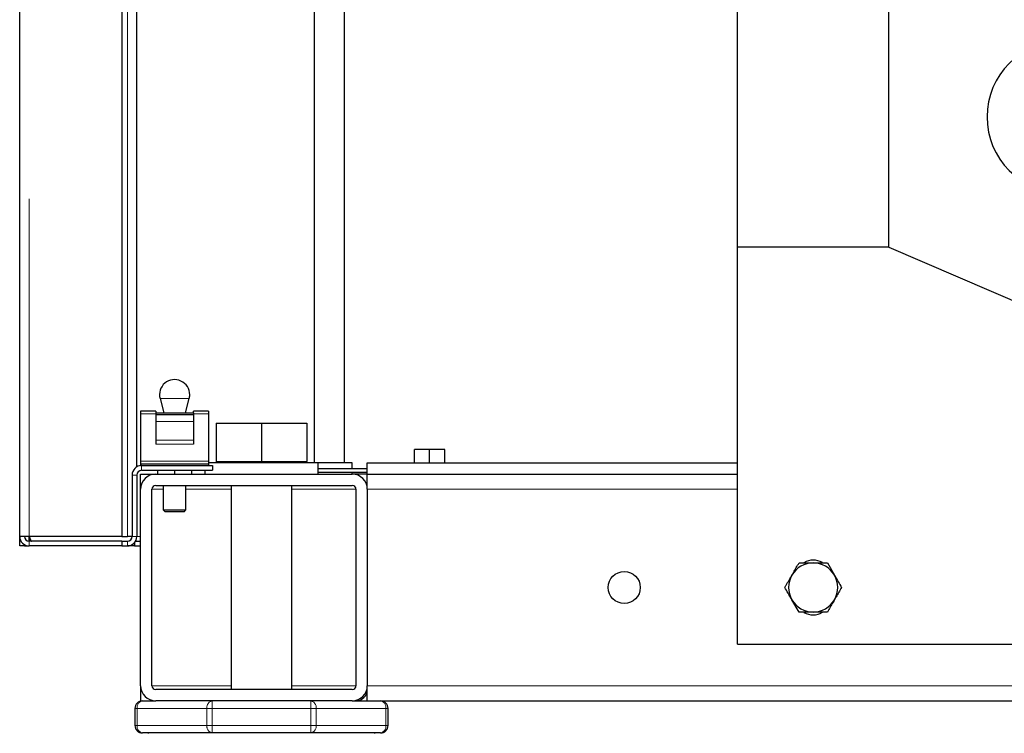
# Model space of a CAD drawing. Header units: millimetres. Extents: x 26 to 242, y 76 to 156.
# Tile 23 of 72: x 96.96 to 102.17, y 78.63 to 82.41. Entities that reach past the tile are written whole.
import ezdxf

# ---------------------------------------------------------------- set-up
doc = ezdxf.new("R2010")
doc.units = ezdxf.units.MM
doc.linetypes.add('PHANTOM', pattern=[12.7, 6.35, -1.27, 1.27, -1.27, 1.27, -1.27])

msp = doc.modelspace()

# ---------------------------------------------------------------- linework, layer by layer
at = {"color": 7, "linetype": 'Continuous', "lineweight": 25}
for p, q in [((96.9633, 79.6759), (96.9633, 106.8759)), ((97.5033, 106.3718), (97.5033, 79.6759)), ((97.5833, 80.0442), (97.5833, 106.2918)), ((98.5233, 80.0659), (98.5233, 88.0639)), ((98.6803, 87.9458), (98.6803, 80.0659)), ((98.6833, 80.0659), (98.6833, 87.9435)), ((101.5633, 81.2059), (101.5633, 86.7757)), ((100.7633, 81.2059), (100.7633, 84.2459)), ((101.5633, 81.2059), (100.7633, 81.2059)), ((100.7633, 79.1059), (100.7633, 81.2059)), ((101.5633, 81.2059), (104.3633, 80.0059)), ((97.706, 80.4052), (97.7261, 80.3305)), ((97.8406, 80.3305), (97.8606, 80.4052)), ((97.6833, 80.3389), (97.6033, 80.3389)), ((97.6033, 80.3389), (97.6033, 80.3242)), ((97.6033, 80.3242), (97.6033, 80.0741)), ((97.6833, 80.3389), (97.6833, 80.3305)), ((97.6833, 80.3305), (97.8833, 80.3305)), ((97.6833, 80.3305), (97.6833, 80.321)), ((97.6833, 80.321), (97.8833, 80.321)), ((97.6833, 80.321), (97.6833, 80.2841)), ((97.9633, 80.3389), (97.8833, 80.3389)), ((97.8833, 80.3305), (97.8833, 80.3389)), ((97.8833, 80.3305), (97.8833, 80.321)), ((97.8833, 80.321), (97.8833, 80.2841)), ((97.9633, 80.3389), (97.9633, 80.3242)), ((97.9633, 80.3242), (97.9633, 80.0741)), ((97.6833, 80.2841), (97.6833, 80.1846)), ((97.8833, 80.2841), (97.8833, 80.1846)), ((98.0033, 80.2759), (98.0033, 80.0719)), ((98.0033, 80.2759), (98.2433, 80.2759)), ((98.2433, 80.2759), (98.2433, 80.0719)), ((98.2433, 80.2759), (98.4833, 80.2759)), ((98.4833, 80.2759), (98.4833, 80.0719)), ((97.6833, 80.1846), (97.6833, 80.1651)), ((97.8833, 80.1846), (97.8833, 80.1651)), ((99.0533, 80.0659), (99.0533, 80.1359)), ((99.1333, 80.1359), (99.0533, 80.1359)), ((99.1333, 80.0659), (99.1333, 80.1359)), ((99.2133, 80.1359), (99.1333, 80.1359)), ((99.2133, 80.0659), (99.2133, 80.1359)), ((97.6033, 80.0741), (97.6033, 80.0609)), ((97.6033, 80.0609), (97.6033, 80.0509)), ((97.6033, 80.0609), (97.9633, 80.0609)), ((97.6033, 80.0509), (97.6083, 80.0509)), ((97.6083, 80.0509), (97.9833, 80.0509)), ((97.9633, 80.0741), (97.9633, 80.0609)), ((98.5433, 80.0659), (97.9633, 80.0659)), ((97.9633, 80.0609), (97.9633, 80.0509)), ((97.9833, 80.0509), (97.9833, 80.0259)), ((98.0033, 80.0719), (98.0033, 80.0659)), ((98.0033, 80.0719), (98.1233, 80.0719)), ((98.1233, 80.0719), (98.2433, 80.0719)), ((98.2433, 80.0719), (98.3633, 80.0719)), ((98.3633, 80.0719), (98.4833, 80.0719)), ((98.4833, 80.0659), (98.4833, 80.0719)), ((98.5433, 80.0059), (98.5433, 80.0659)), ((98.7233, 80.0659), (98.5433, 80.0659)), ((98.7233, 80.0359), (98.7233, 80.0659)), ((98.8033, 80.0059), (98.8033, 80.0659)), ((98.8033, 80.0659), (100.7633, 80.0659)), ((97.5583, 80.0009), (97.5583, 79.6759)), ((97.5833, 80.0009), (97.5833, 79.6759)), ((97.6033, 80.0059), (97.6833, 80.0059)), ((97.6033, 79.9259), (97.6033, 80.0059)), ((97.6083, 80.0259), (97.9833, 80.0259)), ((97.6833, 80.0059), (98.7233, 80.0059)), ((97.6933, 80.0259), (97.6933, 80.0059)), ((97.7833, 80.0259), (97.7833, 80.0059)), ((97.8733, 80.0259), (97.8733, 80.0059)), ((97.9433, 80.0259), (97.9433, 80.0059)), ((98.5433, 80.0359), (98.8033, 80.0359)), ((98.5433, 80.0159), (98.8033, 80.0159)), ((98.7233, 80.0059), (98.7233, 80.0159)), ((98.8033, 80.0059), (98.7233, 80.0059)), ((98.8033, 79.9259), (98.8033, 80.0059)), ((98.8033, 80.0059), (100.7633, 80.0059)), ((97.6833, 79.9459), (98.7233, 79.9459)), ((97.7233, 79.9459), (97.7233, 79.8159)), ((97.8433, 79.8159), (97.8433, 79.9459)), ((98.0833, 79.9459), (98.0833, 78.8659)), ((98.4033, 78.8659), (98.4033, 79.9459)), ((98.8033, 79.9459), (98.8008, 79.9459)), ((97.6033, 78.8859), (97.6033, 79.9259)), ((97.6633, 78.8859), (97.6633, 79.9259)), ((98.7433, 79.9259), (98.7433, 78.8859)), ((98.8033, 79.9259), (98.8033, 78.8859)), ((97.7233, 79.8159), (97.7333, 79.8059)), ((97.7233, 79.8159), (97.8433, 79.8159)), ((97.8333, 79.8059), (97.7333, 79.8059)), ((97.8333, 79.8059), (97.8433, 79.8159)), ((96.9633, 79.6259), (96.9633, 79.6759)), ((96.9883, 79.6759), (96.9633, 79.6759)), ((97.0133, 79.6759), (96.9883, 79.6759)), ((97.0133, 79.6509), (97.0133, 79.6759)), ((97.5033, 79.6759), (97.0133, 79.6759)), ((97.5033, 79.6509), (97.0133, 79.6509)), ((97.5033, 79.6759), (97.5333, 79.6759)), ((97.5033, 79.6509), (97.5033, 79.6259)), ((97.5033, 79.6509), (97.5333, 79.6509)), ((97.5583, 79.6759), (97.5333, 79.6759)), ((97.5708, 79.6428), (97.5708, 79.6259)), ((97.5766, 79.6509), (97.6033, 79.6509)), ((96.9883, 79.6259), (96.9633, 79.6259)), ((96.9883, 79.6259), (96.9883, 79.6326)), ((96.9883, 79.6259), (97.0133, 79.6259)), ((97.5033, 79.6259), (97.0133, 79.6259)), ((97.5033, 79.6259), (97.5333, 79.6259)), ((97.5708, 79.6259), (97.5333, 79.6259)), ((97.5708, 79.6259), (97.6033, 79.6259)), ((101.0883, 79.5359), (101.1633, 79.5359)), ((101.2384, 79.5359), (101.2759, 79.4709)), ((101.0883, 79.2759), (101.0507, 79.3409)), ((101.2384, 79.2759), (101.1633, 79.2759)), ((100.7633, 79.1059), (104.3633, 79.1059)), ((97.6033, 78.8859), (97.6033, 78.8059)), ((98.7233, 78.8659), (97.6833, 78.8659)), ((98.8033, 78.8059), (98.8033, 78.8859)), ((97.6033, 78.8059), (97.6133, 78.8059)), ((97.6133, 78.8059), (97.6833, 78.8059)), ((98.7233, 78.8059), (97.6833, 78.8059)), ((98.7233, 78.8059), (98.8033, 78.8059)), ((98.8033, 78.8059), (118.5233, 78.8059)), ((97.5733, 78.7659), (97.5733, 78.6759)), ((98.9133, 78.6759), (98.9133, 78.7659)), ((97.9824, 78.6359), (97.6133, 78.6359)), ((97.6433, 78.6359), (97.6433, 78.6325)), ((98.5043, 78.6359), (97.9824, 78.6359)), ((98.8733, 78.6359), (98.5043, 78.6359)), ((98.8433, 78.6325), (98.8433, 78.6359))]:
    msp.add_line(p, q, dxfattribs=at)
at = {"color": 8, "linetype": 'PHANTOM', "lineweight": 18}
for p, q in [((97.0133, 106.8618), (97.0133, 79.6759)), ((97.5333, 79.6759), (97.5333, 106.2918)), ((97.8606, 80.4052), (97.706, 80.4052)), ((97.6033, 80.3242), (97.6833, 80.3242)), ((97.8833, 80.3242), (97.9633, 80.3242)), ((97.6833, 80.2841), (97.8833, 80.2841)), ((97.6833, 80.1846), (97.8833, 80.1846)), ((97.6833, 80.1651), (97.8833, 80.1651)), ((97.6033, 80.0741), (97.9633, 80.0741)), ((97.6083, 80.0259), (97.6083, 80.0509)), ((97.5833, 80.0009), (97.5583, 80.0009)), ((97.6633, 79.9259), (97.7233, 79.9259)), ((97.8433, 79.9259), (98.0833, 79.9259)), ((98.4033, 79.9259), (98.7433, 79.9259)), ((98.8033, 79.9259), (100.7633, 79.9259)), ((97.0133, 79.6509), (97.0133, 79.6259)), ((97.5333, 79.6509), (97.5333, 79.6259)), ((97.5583, 79.6759), (97.5833, 79.6759)), ((97.6033, 79.6759), (97.5833, 79.6759)), ((97.6633, 78.8859), (98.0833, 78.8859)), ((98.4033, 78.8859), (98.7433, 78.8859)), ((98.8033, 78.8859), (118.5233, 78.8859)), ((97.9824, 78.7659), (97.9824, 78.8059)), ((98.5043, 78.8059), (98.5043, 78.7659)), ((97.585, 78.7659), (97.5733, 78.7659)), ((97.585, 78.6759), (97.585, 78.7659)), ((97.585, 78.7659), (97.9541, 78.7659)), ((97.9541, 78.7659), (97.9541, 78.6759)), ((97.9824, 78.7659), (97.9541, 78.7659)), ((97.9824, 78.6759), (97.9824, 78.7659)), ((97.9824, 78.7659), (98.5043, 78.7659)), ((98.5043, 78.7659), (98.5043, 78.6759)), ((98.5326, 78.7659), (98.5043, 78.7659)), ((98.5326, 78.6759), (98.5326, 78.7659)), ((98.5326, 78.7659), (98.9016, 78.7659)), ((98.9016, 78.7659), (98.9016, 78.6759)), ((98.9133, 78.7659), (98.9016, 78.7659)), ((97.585, 78.6759), (97.5733, 78.6759)), ((97.585, 78.6759), (97.9541, 78.6759)), ((97.9824, 78.6759), (97.9541, 78.6759)), ((97.9824, 78.6759), (98.5043, 78.6759)), ((97.9824, 78.6359), (97.9824, 78.6759)), ((98.5326, 78.6759), (98.5043, 78.6759)), ((98.5043, 78.6759), (98.5043, 78.6359)), ((98.5326, 78.6759), (98.9016, 78.6759)), ((98.9133, 78.6759), (98.9016, 78.6759))]:
    msp.add_line(p, q, dxfattribs=at)
at = {"color": 7, "linetype": 'Continuous', "lineweight": 25}
msp.add_circle((100.1633, 79.4059), 0.085, dxfattribs=at)
for centre, radius, start, end in [((102.4833, 81.8959), 0.4, 90, 270), ((97.7833, 80.4259), 0.08, 0, 195), ((97.7833, 80.4259), 0.08, 345, 0), ((97.6083, 80.0009), 0.05, 90, 180), ((97.6083, 80.0009), 0.025, 90, 180), ((97.6833, 79.9259), 0.08, 90, 180), ((98.7233, 79.9259), 0.08, 0, 90), ((97.6833, 79.9259), 0.02, 90, 180), ((98.7233, 79.9259), 0.02, 0, 90), ((97.0133, 79.6759), 0.05, 180, 270), ((97.0133, 79.6759), 0.025, 180, 270), ((97.5333, 79.6759), 0.05, 270, 0), ((97.5333, 79.6759), 0.025, 270, 0), ((101.1633, 79.4059), 0.13, 90, 150), ((101.1633, 79.4559), 0.095, 59.1662, 121.1996), ((101.1633, 79.4059), 0.13, 30, 90), ((101.1633, 79.4059), 0.13, 150, 210), ((101.1633, 79.4059), 0.13, 330, 30), ((101.1633, 79.4059), 0.13, 210, 270), ((101.1633, 79.4059), 0.13, 270, 330), ((101.1633, 79.3559), 0.095, 239.1662, 301.1996), ((97.6833, 78.8859), 0.08, 180, 270), ((97.6833, 78.8859), 0.02, 180, 270), ((98.7233, 78.8859), 0.02, 270, 0), ((98.7233, 78.8859), 0.08, 270, 0), ((98.7433, 78.8659), 0.06, 270, 0), ((97.6133, 78.7659), 0.04, 90, 180), ((98.8733, 78.7659), 0.04, 0, 90), ((97.6133, 78.6759), 0.04, 180, 270), ((98.8733, 78.6759), 0.04, 270, 360)]:
    msp.add_arc(centre, radius, start, end, dxfattribs=at)
at = {"color": 8, "linetype": 'PHANTOM', "lineweight": 18}
for centre, start, end in [((97.6204, 78.7709), 101.4196, 188.0483), ((97.9894, 78.7709), 101.4248, 188.0477), ((98.4972, 78.7709), 351.9494, 78.5782), ((98.8662, 78.7709), 351.9502, 78.5773), ((97.6204, 78.6709), 171.9517, 258.5803), ((97.9894, 78.6709), 171.9524, 258.5751), ((98.4972, 78.6709), 281.4219, 8.0506), ((98.8662, 78.6709), 281.4228, 8.0497)]:
    msp.add_arc(centre, 0.0357, start, end, dxfattribs=at)
at = {"color": 7, "linetype": 'Continuous', "lineweight": 25}
for points, knots in [([(97.0133, 79.6759), (97.0143, 79.6701), (97.0159, 79.6611), (97.0175, 79.6536), (97.0181, 79.6509)], [0, 0, 0, 0, 0.644442, 1, 1, 1, 1]), ([(97.0133, 79.6759), (97.0144, 79.6729), (97.0165, 79.667), (97.0198, 79.6591), (97.023, 79.6535), (97.0256, 79.6511), (97.0271, 79.651), (97.0275, 79.6509)], [0, 0, 0, 0, 0.228378, 0.456753, 0.68504, 0.91338, 1, 1, 1, 1]), ([(101.0507, 79.4709), (101.0536, 79.4759), (101.0663, 79.4978), (101.0787, 79.5193), (101.0883, 79.5359)], [0, 0, 0, 0, 0.224171, 1, 1, 1, 1]), ([(101.1633, 79.5359), (101.1651, 79.5359), (101.1904, 79.5359), (101.2153, 79.5359), (101.2384, 79.5359)], [0, 0, 0, 0, 0.0702077, 1, 1, 1, 1]), ([(101.0132, 79.4059), (101.0157, 79.4102), (101.0279, 79.4313), (101.0406, 79.4533), (101.0507, 79.4709)], [0, 0, 0, 0, 0.201207, 1, 1, 1, 1]), ([(101.2759, 79.4709), (101.2768, 79.4694), (101.2895, 79.4474), (101.3019, 79.4259), (101.3134, 79.4059)], [0, 0, 0, 0, 0.070213, 1, 1, 1, 1]), ([(101.0507, 79.3409), (101.0498, 79.3425), (101.0372, 79.3644), (101.0248, 79.3859), (101.0132, 79.4059)], [0, 0, 0, 0, 0.070213, 1, 1, 1, 1]), ([(101.3134, 79.4059), (101.3038, 79.3893), (101.2914, 79.3678), (101.2787, 79.3459), (101.2759, 79.3409)], [0, 0, 0, 0, 0.775835, 1, 1, 1, 1]), ([(101.2759, 79.3409), (101.2658, 79.3233), (101.253, 79.3013), (101.2408, 79.2802), (101.2384, 79.2759)], [0, 0, 0, 0, 0.798786, 1, 1, 1, 1]), ([(101.1633, 79.2759), (101.1615, 79.2759), (101.1362, 79.2759), (101.1114, 79.2759), (101.0883, 79.2759)], [0, 0, 0, 0, 0.070223, 1, 1, 1, 1])]:
    msp.add_open_spline(points, degree=3, knots=knots, dxfattribs=at)

doc.saveas('drawing.dxf')
